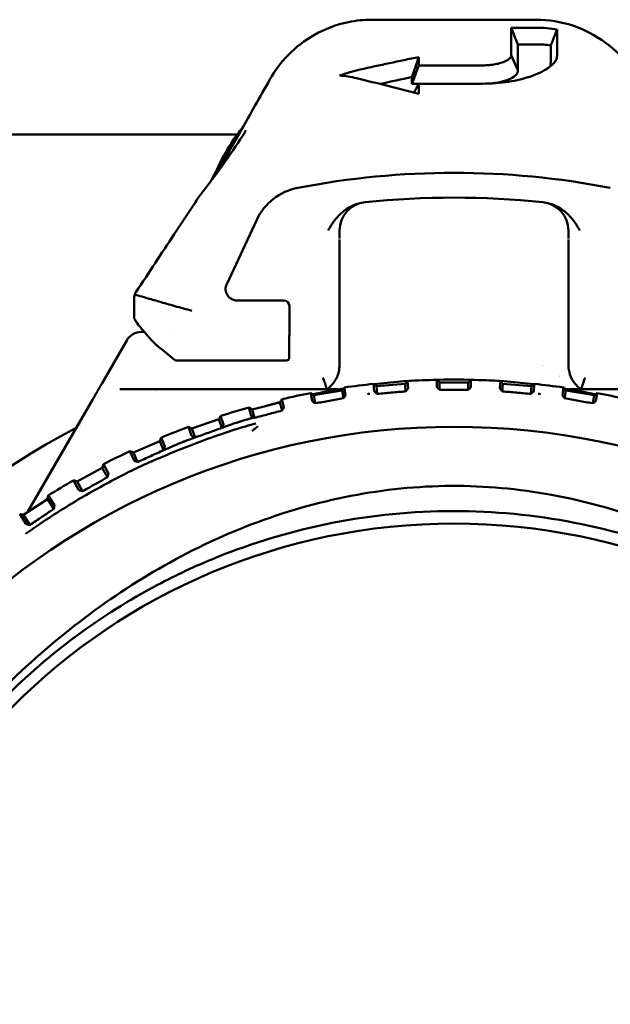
# Model space of a CAD drawing. Header units: millimetres. Extents: x 0 to 1891, y -60 to 594.
# Tile 19 of 118: x 158 to 168, y 348 to 366. Entities that reach past the tile are written whole.
import ezdxf

# ---------------------------------------------------------------- set-up
doc = ezdxf.new("R2010")
doc.units = ezdxf.units.MM
doc.layers.add('Sichtbar (ISO)', color=7, linetype='Continuous', lineweight=50)

msp = doc.modelspace()

# ---------------------------------------------------------------- linework, layer by layer
at = {"layer": 'Sichtbar (ISO)'}
for p, q in [((163.789, 365.626), (166.659, 365.626)), ((166.224, 365.486), (166.666, 365.486)), ((166.339, 365.194), (166.672, 365.194)), ((166.342, 364.743), (166.224, 365.008)), ((165.724, 364.828), (164.61, 364.828)), ((164.49, 364.505), (164.608, 364.505)), ((164.61, 364.508), (165.724, 364.508)), ((161.529, 363.736), (161.529, 363.736)), ((153.024, 363.62), (161.438, 363.62)), ((161.445, 363.62), (161.445, 363.62)), ((161.255, 361.005), (161.779, 362.129)), ((163.225, 361.802), (163.225, 361.941)), ((167.223, 361.941), (167.223, 361.801)), ((163.224, 360.272), (163.224, 361.784)), ((167.224, 360.271), (167.224, 361.784)), ((161.436, 360.72), (162.249, 360.72)), ((162.349, 360.62), (162.349, 360.168)), ((159.768, 360.17), (159.814, 360.17)), ((160.272, 360.197), (160.272, 360.197)), ((163.224, 360.272), (163.224, 359.585)), ((167.224, 359.585), (167.224, 360.271)), ((159.119, 359.345), (159.508, 360.02)), ((162.348, 360.066), (162.348, 359.72)), ((162.145, 359.67), (160.382, 359.67)), ((162.298, 359.67), (162.145, 359.67)), ((162.298, 359.67), (162.298, 359.67)), ((159.119, 359.345), (159.077, 359.273)), ((163.832, 359.131), (163.821, 359.263)), ((164.369, 359.262), (163.871, 359.22)), ((164.38, 359.131), (164.369, 359.262)), ((164.412, 359.312), (164.423, 359.183)), ((164.927, 359.206), (164.927, 359.333)), ((164.974, 359.158), (164.974, 359.287)), ((165.474, 359.287), (164.974, 359.287)), ((165.474, 359.158), (165.474, 359.287)), ((165.521, 359.333), (165.521, 359.206)), ((166.025, 359.183), (166.036, 359.312)), ((166.068, 359.131), (166.079, 359.262)), ((166.577, 359.22), (166.079, 359.262)), ((166.627, 359.263), (166.617, 359.131)), ((163.183, 359.17), (159.386, 359.17)), ((162.703, 359.152), (162.703, 359.152)), ((162.747, 358.963), (162.724, 359.102)), ((163.271, 359.146), (162.777, 359.063)), ((163.293, 359.01), (163.271, 359.146)), ((163.309, 359.199), (163.331, 359.065)), ((163.882, 359.087), (163.871, 359.22)), ((166.566, 359.087), (166.577, 359.22)), ((167.117, 359.065), (167.139, 359.199)), ((167.155, 359.01), (167.178, 359.146)), ((167.671, 359.063), (167.178, 359.146)), ((171.062, 359.17), (167.266, 359.17)), ((167.725, 359.102), (167.701, 358.963)), ((167.746, 359.152), (167.746, 359.152)), ((158.91, 358.983), (157.777, 357.021)), ((162.185, 358.939), (161.7, 358.816)), ((162.221, 358.796), (162.185, 358.939)), ((162.219, 358.996), (162.255, 358.855)), ((162.801, 358.923), (162.777, 359.063)), ((167.647, 358.923), (167.671, 359.063)), ((161.681, 358.703), (161.644, 358.85)), ((161.738, 358.668), (161.7, 358.816)), ((161.12, 358.644), (160.648, 358.481)), ((161.172, 358.493), (161.12, 358.644)), ((161.149, 358.703), (161.201, 358.554)), ((160.641, 358.355), (160.588, 358.51)), ((160.701, 358.325), (160.648, 358.481)), ((160.084, 358.261), (159.626, 358.061)), ((160.153, 358.103), (160.084, 358.261)), ((160.108, 358.323), (160.176, 358.167)), ((159.636, 357.922), (159.564, 358.085)), ((159.698, 357.896), (159.626, 358.061)), ((159.082, 357.795), (158.642, 357.557)), ((159.171, 357.63), (159.082, 357.795)), ((159.101, 357.858), (159.189, 357.696)), ((158.671, 357.406), (158.579, 357.576)), ((158.735, 357.386), (158.642, 357.557)), ((158.123, 357.247), (157.704, 356.974)), ((158.234, 357.077), (158.123, 357.247)), ((158.136, 357.312), (158.246, 357.144)), ((157.754, 356.812), (157.639, 356.987)), ((157.819, 356.797), (157.704, 356.974))]:
    msp.add_line(p, q, dxfattribs=at)
for radius in [12.592, 10.9]:
    msp.add_circle((165.224, 345.92), radius, dxfattribs=at)
for centre, radius, start, end in [((165.224, 348.65), 14.3, 78.9944, 101.0056), ((162.685, 361.706), 1, 101.0053, 155.0003), ((163.724, 361.941), 0.499, 95.8351, 180), ((166.724, 361.941), 0.499, 360, 84.1653), ((159.768, 359.87), 0.3, 90, 150), ((162.298, 359.72), 0.05, 270, 0), ((162.724, 359.585), 0.5, 334.8375, 360), ((165.224, 345.92), 13.416, 96.0042, 98.2063), ((165.224, 347.477), 11.863, 83.238, 96.762), ((165.224, 345.92), 13.416, 91.2674, 93.4695), ((165.224, 345.92), 13.416, 86.5305, 88.7326), ((165.224, 345.92), 13.416, 81.7937, 83.9958), ((167.724, 359.585), 0.5, 218.3158, 235.9714), ((165.224, 345.92), 14.2, 111.5047, 111.5051), ((165.224, 345.92), 13.416, 100.7411, 102.9431), ((165.224, 347.477), 11.863, 99.3487, 102.0183), ((165.224, 345.92), 13.25, 96.3713, 96.5441), ((165.224, 345.92), 13.25, 83.455, 83.6277), ((165.224, 347.477), 11.863, 77.9817, 80.6513), ((165.224, 345.92), 13.416, 77.0569, 79.2589), ((165.224, 347.477), 11.863, 104.8246, 105.99), ((165.224, 345.92), 13.416, 105.4779, 107.68), ((165.224, 345.92), 14.2, 117.6795, 62.3205), ((165.224, 345.92), 14.2, 117.3674, 117.3716), ((165.224, 345.92), 13.416, 110.2148, 112.4168), ((165.224, 345.92), 13.416, 114.9516, 117.1537), ((165.224, 345.92), 13.416, 119.6884, 121.8905)]:
    msp.add_arc(centre, radius, start, end, dxfattribs=at)
for centre, major_axis, ratio, start_param, end_param in [((113.564, 375.672), (53.393, -97.043), 0.391468, 1.252908, 1.255865), ((164.651, 346.102), (-0.039, 20), 0.000701, 0.337599, 0.358876), ((162.184, 364.487), (-0.175, 0.098), 0.33945, 6.282723, 6.283148), ((163.358, 361.914), (0.618, -2.696), 0.773623, 2.776997, 2.915094), ((164.319, 346.082), (0.176, 19.771), 0.000974, 5.911764, 5.928863), ((164.565, 346.102), (-0.041, -20), 0.000889, 2.717798, 2.739634), ((161.252, 362.893), (-0.181, 0.086), 0.844702, 6.283121, 6.283212), ((163.724, 361.936), (-0.5, 0), 0.999902, 6.283113, 6.283185), ((166.724, 361.936), (0.5, 0), 0.999902, 0, 0.000073), ((161.436, 360.92), (-0.169, -0.107), 0.999662, 5.279768, 7.286602), ((162.249, 360.62), (0.0707, 0.0707), 0.999805, 5.497885, 7.068479), ((65.671, 330.862), (110.84, 0), 0.5, 0.546934, 0.551808), ((160.371, 359.723), (-0.0421, 0.04), 0.839861, 1.657604, 1.909346), ((160.382, 359.72), (-0.0563, 0.0004), 0.884609, 1.054722, 1.579535), ((166.524, 358.87), (-0.75, 0), 0.996195, 4.382462, 4.382479), ((166.524, 358.87), (-0.75, 0), 0.996195, 3.917852, 3.917939)]:
    msp.add_ellipse(centre, major_axis=major_axis, ratio=ratio, start_param=start_param, end_param=end_param, dxfattribs=at)
for points, knots in [([(162.01, 364.585), (162.094, 364.736), (162.202, 364.88), (162.462, 365.145), (162.62, 365.266), (162.973, 365.465), (163.174, 365.541), (163.514, 365.612), (163.652, 365.626), (163.789, 365.626)], [0, 0, 0, 0, 0.0543688, 0.0543688, 0.1130593, 0.1130593, 0.1761307, 0.1761307, 0.2172576, 0.2172576, 0.2172576, 0.2172576]), ([(166.659, 365.626), (166.875, 365.626), (167.094, 365.59), (167.501, 365.454), (167.694, 365.353), (168.037, 365.103), (168.191, 364.949), (168.359, 364.718), (168.401, 364.652), (168.439, 364.585)], [0, 0, 0, 0, 0.0647864, 0.0647864, 0.1286582, 0.1286582, 0.1929243, 0.1929243, 0.2171252, 0.2171252, 0.2171252, 0.2171252]), ([(167.024, 365.454), (166.965, 365.464), (166.906, 365.473), (166.786, 365.483), (166.726, 365.486), (166.666, 365.486)], [-0.03598979, -0.03598979, -0.03598979, -0.03598979, -0.0179932, -0.0179932, -0.000001, -0.000001, -0.000001, -0.000001]), ([(167.024, 364.993), (167.024, 365.081), (167.024, 365.164), (167.024, 365.317), (167.024, 365.388), (167.024, 365.454)], [-0.1664186, -0.1664186, -0.1664186, -0.1664186, -0.0822973, -0.0822973, -0.0000056, -0.0000056, -0.0000056, -0.0000056]), ([(166.915, 365.177), (166.875, 365.183), (166.835, 365.187), (166.754, 365.193), (166.713, 365.194), (166.672, 365.194)], [-0.02440579, -0.02440579, -0.02440579, -0.02440579, -0.01220469, -0.01220469, -0.00000151, -0.00000151, -0.00000151, -0.00000151]), ([(166.912, 364.816), (166.913, 364.869), (166.913, 364.919), (166.914, 365.042), (166.915, 365.112), (166.915, 365.177)], [-0.1288583, -0.1288583, -0.1288583, -0.1288583, -0.0778489, -0.0778489, -0.0000026, -0.0000026, -0.0000026, -0.0000026]), ([(164.491, 364.625), (164.504, 364.664), (164.517, 364.702), (164.531, 364.741), (164.544, 364.779), (164.557, 364.818), (164.57, 364.857), (164.583, 364.895), (164.596, 364.934), (164.61, 364.973)], [0, 0, 0, 0, 0.3333333, 0.3333333, 0.3333333, 0.6666667, 0.6666667, 0.6666667, 0.9999994, 0.9999994, 0.9999994, 0.9999994]), ([(166.224, 365.008), (166.224, 364.995), (166.22, 364.982), (166.212, 364.969), (166.204, 364.957), (166.192, 364.944), (166.176, 364.932), (166.16, 364.921), (166.141, 364.909), (166.119, 364.899), (166.096, 364.888), (166.07, 364.878), (166.041, 364.87), (166.012, 364.861), (165.98, 364.853), (165.946, 364.847), (165.912, 364.841), (165.875, 364.836), (165.838, 364.832), (165.801, 364.829), (165.763, 364.828), (165.724, 364.828)], [0, 0, 0, 0, 0.1428571, 0.1428571, 0.1428571, 0.2857143, 0.2857143, 0.2857143, 0.4285714, 0.4285714, 0.4285714, 0.5714286, 0.5714286, 0.5714286, 0.7142857, 0.7142857, 0.7142857, 0.8571429, 0.8571429, 0.8571429, 1, 1, 1, 1]), ([(166.855, 364.774), (166.874, 364.787), (166.891, 364.799), (166.906, 364.811), (166.922, 364.823), (166.936, 364.835), (166.948, 364.847), (166.961, 364.859), (166.972, 364.871), (166.981, 364.883), (166.991, 364.895), (166.999, 364.907), (167.005, 364.919), (167.011, 364.932), (167.016, 364.944), (167.019, 364.956), (167.022, 364.968), (167.024, 364.98), (167.024, 364.993)], [0, 0, 0, 0, 0.1666667, 0.1666667, 0.1666667, 0.3333334, 0.3333334, 0.3333334, 0.5, 0.5, 0.5, 0.6666667, 0.6666667, 0.6666667, 0.8333333, 0.8333333, 0.8333333, 1, 1, 1, 1]), ([(163.585, 364.755), (163.525, 364.741), (163.466, 364.726), (163.345, 364.69), (163.284, 364.67), (163.224, 364.648)], [-0.04309185, -0.04309185, -0.04309185, -0.04309185, -0.02195174, -0.02195174, -0.00000133, -0.00000133, -0.00000133, -0.00000133]), ([(165.724, 364.508), (165.803, 364.508), (165.88, 364.511), (165.955, 364.516), (166.031, 364.522), (166.105, 364.531), (166.176, 364.542), (166.247, 364.553), (166.315, 364.566), (166.379, 364.582), (166.444, 364.598), (166.506, 364.616), (166.564, 364.635), (166.621, 364.655), (166.675, 364.677), (166.724, 364.7), (166.773, 364.723), (166.817, 364.748), (166.855, 364.774)], [0, 0, 0, 0, 0.166667, 0.166667, 0.166667, 0.333333, 0.333333, 0.333333, 0.5, 0.5, 0.5, 0.666667, 0.666667, 0.666667, 0.833333, 0.833333, 0.833333, 1, 1, 1, 1]), ([(161.038, 362.884), (161.083, 362.956), (161.142, 363.056), (161.296, 363.324), (161.401, 363.511), (161.661, 363.968), (161.827, 364.259), (162.01, 364.585)], [0.0122824, 0.0122824, 0.0122824, 0.0122824, 0.0830948, 0.0830948, 0.1720355, 0.1720355, 0.2912206, 0.2912206, 0.2912206, 0.2912206]), ([(166.342, 364.743), (166.345, 364.706), (166.322, 364.674), (166.264, 364.623), (166.22, 364.598), (166.124, 364.561), (166.061, 364.54), (165.93, 364.518), (165.892, 364.514), (165.853, 364.51)], [0.000001, 0.000001, 0.000001, 0.000001, 0.0339176, 0.0339176, 0.0723982, 0.0723982, 0.0985538, 0.0985538, 0.1086347, 0.1086347, 0.1086347, 0.1086347]), ([(161.131, 363.106), (161.187, 363.223), (161.264, 363.368), (161.416, 363.591), (161.469, 363.663), (161.528, 363.735)], [0, 0, 0, 0, 0.0690273, 0.0690273, 0.1006041, 0.1006041, 0.1006041, 0.1006041]), ([(161.072, 362.978), (161.122, 363.085), (161.191, 363.217), (161.326, 363.423), (161.375, 363.492), (161.43, 363.561)], [0, 0, 0, 0, 0.06329733, 0.06329733, 0.09362492, 0.09362492, 0.09362492, 0.09362492]), ([(159.672, 360.869), (159.898, 361.205), (160.115, 361.542), (160.461, 362.066), (160.585, 362.253), (160.708, 362.439)], [0, 0, 0, 0, 0.1217035, 0.1217035, 0.1893361, 0.1893361, 0.1893361, 0.1893361]), ([(163.566, 362.415), (163.556, 362.412), (163.545, 362.41), (163.535, 362.407), (163.513, 362.401), (163.491, 362.393), (163.469, 362.384), (163.458, 362.379), (163.446, 362.374), (163.434, 362.368), (163.429, 362.366), (163.424, 362.363), (163.419, 362.361), (163.405, 362.353), (163.391, 362.345), (163.376, 362.337), (163.362, 362.328), (163.348, 362.318), (163.333, 362.308), (163.324, 362.302), (163.315, 362.295), (163.306, 362.288), (163.296, 362.28), (163.286, 362.272), (163.277, 362.264), (163.268, 362.256), (163.259, 362.249), (163.25, 362.24), (163.245, 362.235), (163.239, 362.23), (163.233, 362.224), (163.231, 362.222), (163.229, 362.22), (163.226, 362.217), (163.219, 362.21), (163.212, 362.202), (163.204, 362.195), (163.197, 362.187), (163.191, 362.18), (163.184, 362.172), (163.178, 362.165), (163.171, 362.157), (163.165, 362.15), (163.158, 362.142), (163.152, 362.134), (163.146, 362.126), (163.141, 362.12), (163.136, 362.113), (163.131, 362.107), (163.125, 362.099), (163.12, 362.092), (163.115, 362.085), (163.11, 362.078), (163.104, 362.071), (163.1, 362.063), (163.095, 362.056), (163.09, 362.049), (163.085, 362.042), (163.082, 362.038), (163.08, 362.034), (163.077, 362.03), (163.075, 362.027), (163.073, 362.024), (163.071, 362.021), (163.067, 362.014), (163.063, 362.007), (163.059, 362), (163.055, 361.994), (163.051, 361.988), (163.047, 361.981), (163.043, 361.975), (163.04, 361.969), (163.037, 361.963), (163.032, 361.955), (163.028, 361.947), (163.024, 361.94)], [0.0987298, 0.0987298, 0.0987298, 0.0987298, 0.1428571, 0.1428571, 0.1428571, 0.2362616, 0.2362616, 0.2362616, 0.2857143, 0.2857143, 0.2857143, 0.3073339, 0.3073339, 0.3073339, 0.3681989, 0.3681989, 0.3681989, 0.4285714, 0.4285714, 0.4285714, 0.4669238, 0.4669238, 0.4669238, 0.5082762, 0.5082762, 0.5082762, 0.5462985, 0.5462985, 0.5462985, 0.5714286, 0.5714286, 0.5714286, 0.5818335, 0.5818335, 0.5818335, 0.6155252, 0.6155252, 0.6155252, 0.6479915, 0.6479915, 0.6479915, 0.6797119, 0.6797119, 0.6797119, 0.7142857, 0.7142857, 0.7142857, 0.7425421, 0.7425421, 0.7425421, 0.7743754, 0.7743754, 0.7743754, 0.8066901, 0.8066901, 0.8066901, 0.8392373, 0.8392373, 0.8392373, 0.8571429, 0.8571429, 0.8571429, 0.8715888, 0.8715888, 0.8715888, 0.9032739, 0.9032739, 0.9032739, 0.9337539, 0.9337539, 0.9337539, 0.9629117, 0.9629117, 0.9629117, 1, 1, 1, 1]), ([(167.424, 361.94), (167.42, 361.948), (167.416, 361.955), (167.412, 361.963), (167.408, 361.969), (167.405, 361.975), (167.401, 361.981), (167.397, 361.987), (167.393, 361.994), (167.39, 362), (167.385, 362.007), (167.381, 362.014), (167.377, 362.02), (167.372, 362.027), (167.368, 362.035), (167.363, 362.042), (167.358, 362.049), (167.354, 362.056), (167.349, 362.063), (167.344, 362.071), (167.339, 362.078), (167.333, 362.085), (167.328, 362.092), (167.323, 362.099), (167.318, 362.106), (167.312, 362.113), (167.307, 362.121), (167.301, 362.128), (167.295, 362.135), (167.289, 362.143), (167.283, 362.15), (167.277, 362.157), (167.271, 362.165), (167.264, 362.172), (167.258, 362.18), (167.251, 362.187), (167.244, 362.194), (167.237, 362.202), (167.229, 362.21), (167.222, 362.217), (167.214, 362.225), (167.206, 362.233), (167.198, 362.24), (167.188, 362.249), (167.178, 362.258), (167.168, 362.267), (167.16, 362.274), (167.151, 362.281), (167.142, 362.288), (167.131, 362.296), (167.12, 362.304), (167.109, 362.312), (167.097, 362.321), (167.084, 362.329), (167.072, 362.337), (167.058, 362.345), (167.043, 362.353), (167.029, 362.361), (167.016, 362.367), (167.003, 362.373), (166.991, 362.379), (166.987, 362.381), (166.983, 362.382), (166.979, 362.384), (166.959, 362.392), (166.939, 362.399), (166.919, 362.405), (166.907, 362.409), (166.895, 362.412), (166.882, 362.415)], [0, 0, 0, 0, 0.0343628, 0.0343628, 0.0343628, 0.0618761, 0.0618761, 0.0618761, 0.0910929, 0.0910929, 0.0910929, 0.1219297, 0.1219297, 0.1219297, 0.1538525, 0.1538525, 0.1538525, 0.1863065, 0.1863065, 0.1863065, 0.2187669, 0.2187669, 0.2187669, 0.25, 0.25, 0.25, 0.2829489, 0.2829489, 0.2829489, 0.3154809, 0.3154809, 0.3154809, 0.3487112, 0.3487112, 0.3487112, 0.3829322, 0.3829322, 0.3829322, 0.4184833, 0.4184833, 0.4184833, 0.4557979, 0.4557979, 0.4557979, 0.5, 0.5, 0.5, 0.5384764, 0.5384764, 0.5384764, 0.5854434, 0.5854434, 0.5854434, 0.6375814, 0.6375814, 0.6375814, 0.6967016, 0.6967016, 0.6967016, 0.75, 0.75, 0.75, 0.7659328, 0.7659328, 0.7659328, 0.8494783, 0.8494783, 0.8494783, 0.9021174, 0.9021174, 0.9021174, 0.9021174]), ([(159.645, 360.823), (159.643, 360.809), (159.641, 360.792), (159.641, 360.776), (159.641, 360.772)], [0, 0, 0, 0, 0.3333333, 0.4120919, 0.4120919, 0.4120919, 0.4120919]), ([(159.672, 360.869), (159.669, 360.865), (159.667, 360.861), (159.664, 360.857), (159.657, 360.846), (159.651, 360.834), (159.645, 360.823)], [0.5522794, 0.5522794, 0.5522794, 0.5522794, 0.6666667, 0.6666667, 0.6666667, 1, 1, 1, 1]), ([(159.64, 360.413), (159.64, 360.411), (159.641, 360.408), (159.646, 360.392), (159.658, 360.372), (159.698, 360.313), (159.73, 360.272), (159.803, 360.183), (159.842, 360.137), (159.884, 360.088)], [-0.08157268, -0.08157268, -0.08157268, -0.08157268, -0.07539795, -0.07539795, -0.05318746, -0.05318746, -0.02508249, -0.02508249, -0.000001, -0.000001, -0.000001, -0.000001]), ([(162.348, 360.066), (162.348, 360.069), (162.348, 360.07), (162.348, 360.08), (162.348, 360.099), (162.349, 360.136), (162.349, 360.152), (162.349, 360.168)], [-0.000519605, -0.000519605, -0.000519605, -0.000519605, 0, 0, 0.002777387, 0.002777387, 0.005106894, 0.005106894, 0.005106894, 0.005106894]), ([(160.059, 359.915), (160.054, 359.92), (160.047, 359.925), (160.034, 359.937), (160.026, 359.943), (160.004, 359.963), (159.989, 359.978), (159.958, 360.009), (159.943, 360.024), (159.912, 360.057), (159.897, 360.073), (159.884, 360.088)], [0.000001, 0.000001, 0.000001, 0.000001, 0.00330787, 0.00330787, 0.00669954, 0.00669954, 0.01316231, 0.01316231, 0.01983211, 0.01983211, 0.02730395, 0.02730395, 0.02730395, 0.02730395]), ([(167.224, 359.585), (167.224, 359.531), (167.233, 359.476), (167.268, 359.371), (167.296, 359.319), (167.332, 359.275)], [0, 0, 0, 0, 0.01617477, 0.01617477, 0.03328083, 0.03328083, 0.03328083, 0.03328083]), ([(158.984, 359.113), (158.986, 359.115), (158.987, 359.117), (158.988, 359.119), (158.993, 359.128), (158.998, 359.137), (159.004, 359.146), (159.008, 359.153), (159.012, 359.16), (159.016, 359.167), (159.018, 359.171), (159.02, 359.174), (159.021, 359.177), (159.028, 359.189), (159.035, 359.201), (159.042, 359.213), (159.044, 359.215), (159.045, 359.218), (159.047, 359.221), (159.053, 359.232), (159.059, 359.243), (159.066, 359.254), (159.069, 359.26), (159.073, 359.266), (159.077, 359.273)], [0, 0, 0, 0, 0.03417, 0.03417, 0.03417, 0.201019, 0.201019, 0.201019, 0.333333, 0.333333, 0.333333, 0.393032, 0.393032, 0.393032, 0.617171, 0.617171, 0.617171, 0.666667, 0.666667, 0.666667, 0.878969, 0.878969, 0.878969, 1, 1, 1, 1]), ([(162.934, 359.37), (162.934, 359.37), (162.935, 359.369), (162.941, 359.354), (162.946, 359.34), (162.957, 359.312), (162.962, 359.298), (162.974, 359.262), (162.981, 359.241), (162.993, 359.207), (162.997, 359.193), (163.002, 359.175), (163.004, 359.171), (163.004, 359.17)], [-0.06481595, -0.06481595, -0.06481595, -0.06481595, -0.06458099, -0.06458099, -0.0600004, -0.0600004, -0.05543711, -0.05543711, -0.04744861, -0.04744861, -0.03979678, -0.03979678, -0.03254381, -0.03254381, -0.03254381, -0.03254381]), ([(163.004, 359.17), (163.049, 359.2), (163.089, 359.238), (163.143, 359.309), (163.162, 359.34), (163.177, 359.372)], [0.00000285, 0.00000285, 0.00000285, 0.00000285, 0.01617472, 0.01617472, 0.0267977, 0.0267977, 0.0267977, 0.0267977]), ([(167.514, 359.37), (167.503, 359.344), (167.493, 359.317), (167.485, 359.293), (167.476, 359.268), (167.468, 359.246), (167.462, 359.228), (167.456, 359.209), (167.452, 359.195), (167.449, 359.185), (167.446, 359.176), (167.444, 359.171), (167.444, 359.17)], [0, 0, 0, 0, 0.25, 0.25, 0.25, 0.5, 0.5, 0.5, 0.75, 0.75, 0.75, 0.9909895, 0.9909895, 0.9909895, 0.9909895]), ([(158.91, 358.983), (158.913, 358.988), (158.916, 358.994), (158.919, 358.999), (158.924, 359.008), (158.929, 359.018), (158.935, 359.027), (158.94, 359.037), (158.946, 359.046), (158.951, 359.056), (158.954, 359.06), (158.957, 359.065), (158.96, 359.07), (158.968, 359.084), (158.976, 359.099), (158.984, 359.113)], [0, 0, 0, 0, 0.119685, 0.119685, 0.119685, 0.333333, 0.333333, 0.333333, 0.554019, 0.554019, 0.554019, 0.666667, 0.666667, 0.666667, 1, 1, 1, 1]), ([(163.183, 359.17), (163.187, 359.17), (163.192, 359.17), (163.198, 359.17), (163.201, 359.169), (163.202, 359.168), (163.202, 359.168), (163.199, 359.167), (163.197, 359.166), (163.193, 359.165), (163.191, 359.165), (163.186, 359.164), (163.184, 359.163), (163.181, 359.163)], [0.00000305, 0.00000305, 0.00000305, 0.00000305, 0.00391622, 0.00391622, 0.00731313, 0.00731313, 0.0096937, 0.0096937, 0.0112884, 0.0112884, 0.01223052, 0.01223052, 0.01316175, 0.01316175, 0.01316175, 0.01316175]), ([(163.832, 359.131), (163.832, 359.131), (163.832, 359.13), (163.835, 359.128), (163.837, 359.126), (163.843, 359.121), (163.847, 359.118), (163.855, 359.11), (163.86, 359.106), (163.865, 359.102)], [0.000001, 0.000001, 0.000001, 0.000001, 0.002090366, 0.002090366, 0.00412848, 0.00412848, 0.00630335, 0.00630335, 0.00845911, 0.00845911, 0.00845911, 0.00845911]), ([(163.865, 359.102), (163.868, 359.099), (163.871, 359.097), (163.877, 359.092), (163.879, 359.09), (163.882, 359.087)], [0.000049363, 0.000049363, 0.000049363, 0.000049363, 0.001293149, 0.001293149, 0.002488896, 0.002488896, 0.002488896, 0.002488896]), ([(163.882, 359.087), (163.966, 359.095), (164.05, 359.102), (164.215, 359.117), (164.298, 359.124), (164.38, 359.131)], [0.00012402, 0.00012402, 0.00012402, 0.00012402, 0.02669791, 0.02669791, 0.05247497, 0.05247497, 0.05247497, 0.05247497]), ([(164.38, 359.131), (164.383, 359.134), (164.385, 359.138), (164.391, 359.144), (164.393, 359.147), (164.396, 359.151)], [0.000093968, 0.000093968, 0.000093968, 0.000093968, 0.001740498, 0.001740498, 0.003433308, 0.003433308, 0.003433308, 0.003433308]), ([(164.396, 359.151), (164.405, 359.161), (164.411, 359.169), (164.418, 359.177), (164.42, 359.18), (164.422, 359.182), (164.423, 359.183), (164.423, 359.183)], [0.00002503, 0.00002503, 0.00002503, 0.00002503, 0.00531853, 0.00531853, 0.0078877, 0.0078877, 0.0102897, 0.0102897, 0.0102897, 0.0102897]), ([(164.927, 359.206), (164.927, 359.206), (164.928, 359.205), (164.93, 359.202), (164.932, 359.2), (164.937, 359.195), (164.94, 359.192), (164.947, 359.185), (164.951, 359.181), (164.955, 359.177)], [0.000001, 0.000001, 0.000001, 0.000001, 0.001936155, 0.001936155, 0.003904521, 0.003904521, 0.006000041, 0.006000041, 0.008122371, 0.008122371, 0.008122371, 0.008122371]), ([(164.955, 359.177), (164.958, 359.174), (164.961, 359.171), (164.968, 359.164), (164.971, 359.161), (164.974, 359.158)], [0.00000813, 0.00000813, 0.00000813, 0.00000813, 0.001640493, 0.001640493, 0.003280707, 0.003280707, 0.003280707, 0.003280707]), ([(164.974, 359.158), (165.057, 359.158), (165.141, 359.158), (165.308, 359.158), (165.391, 359.158), (165.474, 359.158)], [0.00001233, 0.00001233, 0.00001233, 0.00001233, 0.02503792, 0.02503792, 0.0500635, 0.0500635, 0.0500635, 0.0500635]), ([(165.474, 359.158), (165.477, 359.161), (165.48, 359.164), (165.487, 359.171), (165.49, 359.174), (165.493, 359.177)], [0.000004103, 0.000004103, 0.000004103, 0.000004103, 0.001644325, 0.001644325, 0.003276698, 0.003276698, 0.003276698, 0.003276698]), ([(165.493, 359.177), (165.497, 359.181), (165.501, 359.185), (165.508, 359.192), (165.511, 359.195), (165.516, 359.2), (165.518, 359.202), (165.52, 359.205), (165.521, 359.206), (165.521, 359.206)], [0.000022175, 0.000022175, 0.000022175, 0.000022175, 0.002148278, 0.002148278, 0.004247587, 0.004247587, 0.006218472, 0.006218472, 0.008156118, 0.008156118, 0.008156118, 0.008156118]), ([(166.025, 359.183), (166.025, 359.183), (166.026, 359.182), (166.028, 359.18), (166.03, 359.177), (166.037, 359.169), (166.043, 359.161), (166.052, 359.151)], [0.000001, 0.000001, 0.000001, 0.000001, 0.002085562, 0.002085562, 0.004314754, 0.004314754, 0.008940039, 0.008940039, 0.008940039, 0.008940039]), ([(166.052, 359.151), (166.055, 359.147), (166.057, 359.144), (166.063, 359.138), (166.065, 359.134), (166.068, 359.131)], [0.000024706, 0.000024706, 0.000024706, 0.000024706, 0.001717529, 0.001717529, 0.003364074, 0.003364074, 0.003364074, 0.003364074]), ([(166.068, 359.131), (166.151, 359.124), (166.233, 359.117), (166.399, 359.102), (166.483, 359.095), (166.566, 359.087)], [0.00002989, 0.00002989, 0.00002989, 0.00002989, 0.0258107, 0.0258107, 0.05238961, 0.05238961, 0.05238961, 0.05238961]), ([(166.566, 359.087), (166.569, 359.09), (166.572, 359.092), (166.577, 359.097), (166.58, 359.099), (166.583, 359.101)], [0.00013512, 0.00013512, 0.00013512, 0.00013512, 0.00133082, 0.00133082, 0.002574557, 0.002574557, 0.002574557, 0.002574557]), ([(166.583, 359.101), (166.588, 359.106), (166.593, 359.11), (166.601, 359.118), (166.605, 359.121), (166.611, 359.126), (166.613, 359.128), (166.616, 359.13), (166.617, 359.131), (166.617, 359.131)], [0.000050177, 0.000050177, 0.000050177, 0.000050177, 0.002219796, 0.002219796, 0.004408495, 0.004408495, 0.006435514, 0.006435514, 0.00851349, 0.00851349, 0.00851349, 0.00851349]), ([(167.267, 359.163), (167.264, 359.163), (167.262, 359.164), (167.258, 359.165), (167.256, 359.165), (167.251, 359.166), (167.249, 359.167), (167.246, 359.168), (167.246, 359.168), (167.247, 359.169), (167.25, 359.17), (167.256, 359.17), (167.261, 359.17), (167.266, 359.17)], [0.00000444, 0.00000444, 0.00000444, 0.00000444, 0.00084089, 0.00084089, 0.00168898, 0.00168898, 0.00312459, 0.00312459, 0.00526585, 0.00526585, 0.00833068, 0.00833068, 0.01186703, 0.01186703, 0.01186703, 0.01186703]), ([(162.747, 358.963), (162.747, 358.963), (162.748, 358.962), (162.751, 358.959), (162.754, 358.957), (162.761, 358.952), (162.766, 358.949), (162.776, 358.941), (162.781, 358.937), (162.787, 358.933)], [0.000001, 0.000001, 0.000001, 0.000001, 0.002353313, 0.002353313, 0.004596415, 0.004596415, 0.006832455, 0.006832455, 0.009079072, 0.009079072, 0.009079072, 0.009079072]), ([(162.787, 358.933), (162.789, 358.931), (162.792, 358.93), (162.796, 358.926), (162.799, 358.925), (162.801, 358.923)], [0.00001976, 0.00001976, 0.00001976, 0.00001976, 0.000927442, 0.000927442, 0.001823, 0.001823, 0.001823, 0.001823]), ([(162.801, 358.923), (162.883, 358.938), (162.965, 358.952), (163.129, 358.981), (163.211, 358.995), (163.293, 359.01)], [0.00004767, 0.00004767, 0.00004767, 0.00004767, 0.02792436, 0.02792436, 0.05555153, 0.05555153, 0.05555153, 0.05555153]), ([(163.305, 359.026), (163.303, 359.023), (163.301, 359.021), (163.297, 359.015), (163.295, 359.012), (163.293, 359.01)], [-0.002821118, -0.002821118, -0.002821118, -0.002821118, -0.00141271, -0.00141271, -0.000000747, -0.000000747, -0.000000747, -0.000000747]), ([(163.305, 359.026), (163.313, 359.037), (163.319, 359.047), (163.327, 359.058), (163.328, 359.06), (163.331, 359.064), (163.331, 359.065), (163.331, 359.065)], [0.00000417, 0.00000417, 0.00000417, 0.00000417, 0.00579814, 0.00579814, 0.00849129, 0.00849129, 0.01093804, 0.01093804, 0.01093804, 0.01093804]), ([(167.117, 359.065), (167.117, 359.065), (167.117, 359.064), (167.12, 359.06), (167.122, 359.058), (167.129, 359.047), (167.136, 359.037), (167.143, 359.026)], [0.000001, 0.000001, 0.000001, 0.000001, 0.00242603, 0.00242603, 0.00509502, 0.00509502, 0.01085604, 0.01085604, 0.01085604, 0.01085604]), ([(167.155, 359.01), (167.153, 359.012), (167.151, 359.015), (167.147, 359.021), (167.145, 359.023), (167.143, 359.026)], [-0.002822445, -0.002822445, -0.002822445, -0.002822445, -0.001411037, -0.001411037, -0.00000201, -0.00000201, -0.00000201, -0.00000201]), ([(167.155, 359.01), (167.237, 358.995), (167.319, 358.981), (167.483, 358.952), (167.565, 358.938), (167.647, 358.923)], [0.00000452, 0.00000452, 0.00000452, 0.00000452, 0.02762987, 0.02762987, 0.0555096, 0.0555096, 0.0555096, 0.0555096]), ([(167.647, 358.923), (167.65, 358.925), (167.652, 358.926), (167.657, 358.93), (167.659, 358.931), (167.661, 358.933)], [0.000045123, 0.000045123, 0.000045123, 0.000045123, 0.000940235, 0.000940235, 0.001848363, 0.001848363, 0.001848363, 0.001848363]), ([(167.661, 358.933), (167.667, 358.937), (167.673, 358.941), (167.683, 358.949), (167.687, 358.952), (167.694, 358.957), (167.697, 358.959), (167.7, 358.962), (167.701, 358.963), (167.701, 358.963)], [0.00001967, 0.00001967, 0.00001967, 0.00001967, 0.00229087, 0.00229087, 0.004551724, 0.004551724, 0.006770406, 0.006770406, 0.009096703, 0.009096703, 0.009096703, 0.009096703]), ([(161.738, 358.668), (161.819, 358.689), (161.899, 358.711), (162.06, 358.753), (162.141, 358.775), (162.221, 358.796)], [0.00004301, 0.00004301, 0.00004301, 0.00004301, 0.02914241, 0.02914241, 0.05813089, 0.05813089, 0.05813089, 0.05813089]), ([(162.229, 358.808), (162.227, 358.806), (162.226, 358.804), (162.224, 358.8), (162.223, 358.798), (162.221, 358.796)], [-0.002159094, -0.002159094, -0.002159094, -0.002159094, -0.00110306, -0.00110306, -0.000101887, -0.000101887, -0.000101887, -0.000101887]), ([(162.229, 358.808), (162.236, 358.822), (162.243, 358.833), (162.25, 358.846), (162.252, 358.849), (162.254, 358.853), (162.255, 358.855), (162.255, 358.855)], [0.00002706, 0.00002706, 0.00002706, 0.00002706, 0.00661124, 0.00661124, 0.00967647, 0.00967647, 0.01241248, 0.01241248, 0.01241248, 0.01241248]), ([(161.175, 358.496), (161.231, 358.518), (161.291, 358.538), (161.35, 358.559), (161.382, 358.57), (161.413, 358.58), (161.445, 358.59), (161.456, 358.594), (161.468, 358.597), (161.48, 358.601), (161.521, 358.614), (161.562, 358.626), (161.603, 358.638), (161.624, 358.644), (161.645, 358.65), (161.665, 358.656), (161.686, 358.662), (161.707, 358.668), (161.728, 358.674)], [0.0013147, 0.0013147, 0.0013147, 0.0013147, 0.3193984, 0.3193984, 0.3193984, 0.4895488, 0.4895488, 0.4895488, 0.5533552, 0.5533552, 0.5533552, 0.7766776, 0.7766776, 0.7766776, 0.8883388, 0.8883388, 0.8883388, 1, 1, 1, 1]), ([(161.681, 358.703), (161.681, 358.703), (161.682, 358.702), (161.686, 358.7), (161.689, 358.698), (161.698, 358.692), (161.703, 358.689), (161.715, 358.682), (161.721, 358.678), (161.728, 358.674)], [0.000001, 0.000001, 0.000001, 0.000001, 0.002490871, 0.002490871, 0.004978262, 0.004978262, 0.007401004, 0.007401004, 0.009714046, 0.009714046, 0.009714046, 0.009714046]), ([(161.728, 358.674), (161.729, 358.673), (161.731, 358.672), (161.735, 358.67), (161.736, 358.669), (161.738, 358.668)], [0.000015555, 0.000015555, 0.000015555, 0.000015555, 0.000627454, 0.000627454, 0.001232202, 0.001232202, 0.001232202, 0.001232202]), ([(160.7, 358.326), (160.779, 358.353), (160.858, 358.381), (161.017, 358.437), (161.097, 358.466), (161.175, 358.496)], [0.00029885, 0.00029885, 0.00029885, 0.00029885, 0.030571, 0.030571, 0.06127478, 0.06127478, 0.06127478, 0.06127478]), ([(161.175, 358.496), (161.183, 358.516), (161.19, 358.53), (161.196, 358.544), (161.198, 358.548), (161.2, 358.553), (161.201, 358.554), (161.201, 358.554)], [0.00001324, 0.00001324, 0.00001324, 0.00001324, 0.00805652, 0.00805652, 0.01182801, 0.01182801, 0.01514585, 0.01514585, 0.01514585, 0.01514585]), ([(161.7, 358.439), (161.702, 358.441), (161.705, 358.443), (161.707, 358.445), (161.738, 358.468), (161.765, 358.493), (161.795, 358.518)], [0, 0, 0, 0, 0.079321, 0.079321, 0.079321, 1, 1, 1, 1]), ([(161.793, 358.521), (161.794, 358.521), (161.795, 358.52), (161.795, 358.519), (161.795, 358.518), (161.795, 358.518)], [0.0000059, 0.0000059, 0.0000059, 0.0000059, 0.3333333, 0.6666667, 1, 1, 1, 1]), ([(160.153, 358.104), (160.185, 358.118), (160.217, 358.132), (160.248, 358.145), (160.278, 358.158), (160.308, 358.171), (160.337, 358.183), (160.367, 358.196), (160.397, 358.209), (160.427, 358.222), (160.442, 358.228), (160.457, 358.234), (160.472, 358.24), (160.474, 358.241), (160.477, 358.242), (160.479, 358.243)], [0, 0, 0, 0, 0.1715591, 0.1715591, 0.1715591, 0.3333333, 0.3333333, 0.3333333, 0.5, 0.5, 0.5, 0.5833333, 0.5833333, 0.5833333, 0.5952808, 0.5952808, 0.5952808, 0.5952808]), ([(160.479, 358.243), (160.484, 358.245), (160.49, 358.247), (160.495, 358.249), (160.502, 358.252), (160.51, 358.255), (160.518, 358.258), (160.578, 358.282), (160.639, 358.304), (160.7, 358.326)], [0.5952808, 0.5952808, 0.5952808, 0.5952808, 0.625, 0.625, 0.625, 0.6666667, 0.6666667, 0.6666667, 1, 1, 1, 1]), ([(160.641, 358.355), (160.642, 358.355), (160.643, 358.354), (160.648, 358.351), (160.652, 358.35), (160.661, 358.345), (160.666, 358.342), (160.677, 358.337), (160.681, 358.335), (160.69, 358.33), (160.695, 358.328), (160.7, 358.326)], [0.000001, 0.000001, 0.000001, 0.000001, 0.00293685, 0.00293685, 0.00534864, 0.00534864, 0.00769352, 0.00769352, 0.00924664, 0.00924664, 0.01084829, 0.01084829, 0.01084829, 0.01084829]), ([(159.698, 357.896), (159.774, 357.931), (159.851, 357.966), (160.003, 358.035), (160.078, 358.069), (160.153, 358.104)], [0.00001023, 0.00001023, 0.00001023, 0.00001023, 0.03145251, 0.03145251, 0.06250317, 0.06250317, 0.06250317, 0.06250317]), ([(160.153, 358.104), (160.16, 358.122), (160.166, 358.138), (160.172, 358.155), (160.174, 358.159), (160.176, 358.165), (160.176, 358.167), (160.176, 358.167)], [0.0000122, 0.0000122, 0.0000122, 0.0000122, 0.00838718, 0.00838718, 0.01227656, 0.01227656, 0.01564502, 0.01564502, 0.01564502, 0.01564502]), ([(159.636, 357.922), (159.636, 357.921), (159.638, 357.921), (159.644, 357.918), (159.648, 357.916), (159.658, 357.912), (159.664, 357.91), (159.674, 357.906), (159.679, 357.904), (159.688, 357.9), (159.693, 357.898), (159.698, 357.896)], [0.000001, 0.000001, 0.000001, 0.000001, 0.00339937, 0.00339937, 0.00573711, 0.00573711, 0.00801378, 0.00801378, 0.00953171, 0.00953171, 0.01110406, 0.01110406, 0.01110406, 0.01110406]), ([(159.171, 357.63), (159.177, 357.649), (159.181, 357.665), (159.186, 357.683), (159.187, 357.687), (159.189, 357.694), (159.189, 357.695), (159.189, 357.696)], [0.00012142, 0.00012142, 0.00012142, 0.00012142, 0.0087041, 0.0087041, 0.01282466, 0.01282466, 0.01635456, 0.01635456, 0.01635456, 0.01635456]), ([(159.002, 357.535), (158.957, 357.51), (158.913, 357.485), (158.824, 357.435), (158.779, 357.411), (158.736, 357.385)], [-0.03952304, -0.03952304, -0.03952304, -0.03952304, -0.01970841, -0.01970841, -0.00009597, -0.00009597, -0.00009597, -0.00009597]), ([(159.002, 357.535), (159.03, 357.551), (159.058, 357.567), (159.115, 357.598), (159.143, 357.614), (159.171, 357.63)], [0.00001861, 0.00001861, 0.00001861, 0.00001861, 0.01246974, 0.01246974, 0.02495787, 0.02495787, 0.02495787, 0.02495787]), ([(173.178, 353.859), (172.365, 354.673), (171.47, 355.39), (169.38, 356.623), (168.185, 357.093), (166.352, 357.428), (165.764, 357.483), (164.588, 357.476), (164.001, 357.416), (162.241, 357.076), (161.113, 356.635), (159.041, 355.439), (158.111, 354.701), (157.27, 353.859)], [0.000001, 0.000001, 0.000001, 0.000001, 0.345055, 0.345055, 0.730328, 0.730328, 0.907196, 0.907196, 1.083674, 1.083674, 1.445653, 1.445653, 1.801204, 1.801204, 1.801204, 1.801204]), ([(158.671, 357.406), (158.671, 357.406), (158.673, 357.405), (158.68, 357.403), (158.684, 357.401), (158.694, 357.398), (158.7, 357.396), (158.711, 357.393), (158.716, 357.392), (158.726, 357.389), (158.73, 357.387), (158.736, 357.385)], [0.000001, 0.000001, 0.000001, 0.000001, 0.00391086, 0.00391086, 0.00664466, 0.00664466, 0.00929852, 0.00929852, 0.01128898, 0.01128898, 0.01301164, 0.01301164, 0.01301164, 0.01301164]), ([(173.084, 353.765), (172.291, 354.56), (171.38, 355.234), (170.053, 355.934), (169.713, 356.092), (168.046, 356.766), (166.634, 357.041), (163.789, 357.038), (162.377, 356.759), (160.714, 356.082), (160.376, 355.924), (159.058, 355.226), (158.153, 354.556), (157.364, 353.765)], [0.000001, 0.000001, 0.000001, 0.000001, 0.336889, 0.336889, 0.448865, 0.448865, 0.874126, 0.874126, 1.299358, 1.299358, 1.410685, 1.410685, 1.745596, 1.745596, 1.745596, 1.745596]), ([(158.234, 357.076), (158.208, 357.06), (158.182, 357.042), (158.131, 357.008), (158.105, 356.99), (158.062, 356.961), (158.044, 356.949), (157.994, 356.915), (157.959, 356.892), (157.891, 356.846), (157.855, 356.821), (157.819, 356.797)], [-0.06618874, -0.06618874, -0.06618874, -0.06618874, -0.05388238, -0.05388238, -0.04152034, -0.04152034, -0.03296767, -0.03296767, -0.01695507, -0.01695507, -0.00000093, -0.00000093, -0.00000093, -0.00000093]), ([(158.234, 357.076), (158.237, 357.096), (158.241, 357.113), (158.244, 357.131), (158.245, 357.136), (158.246, 357.142), (158.246, 357.144), (158.246, 357.144)], [0.0003224, 0.0003224, 0.0003224, 0.0003224, 0.00927884, 0.00927884, 0.0134864, 0.0134864, 0.01706187, 0.01706187, 0.01706187, 0.01706187]), ([(157.754, 356.812), (157.754, 356.812), (157.756, 356.811), (157.763, 356.809), (157.767, 356.809), (157.776, 356.806), (157.782, 356.805), (157.793, 356.803), (157.798, 356.802), (157.808, 356.8), (157.814, 356.798), (157.819, 356.797)], [0.000001, 0.000001, 0.000001, 0.000001, 0.00393795, 0.00393795, 0.00669198, 0.00669198, 0.00934971, 0.00934971, 0.01126146, 0.01126146, 0.0132699, 0.0132699, 0.0132699, 0.0132699])]:
    msp.add_open_spline(points, degree=3, knots=knots, dxfattribs=at)
for points in [[(166.224, 365.008), (166.224, 365.189), (166.224, 365.349), (166.224, 365.486)], [(166.915, 365.177), (166.952, 365.27), (166.988, 365.362), (167.024, 365.454)], [(166.339, 365.194), (166.34, 365.063), (166.341, 364.912), (166.342, 364.743)], [(164.61, 364.973), (164.267, 364.903), (163.926, 364.831), (163.585, 364.755)], [(164.61, 364.828), (164.57, 364.72), (164.53, 364.613), (164.49, 364.505)], [(163.524, 364.602), (163.887, 364.516), (164.249, 364.426), (164.61, 364.332)], [(164.491, 364.625), (164.306, 364.585), (164.122, 364.544), (163.937, 364.503)], [(164.528, 364.354), (164.555, 364.405), (164.583, 364.456), (164.61, 364.508)], [(160.848, 362.634), (161.168, 363.048), (161.422, 363.415), (161.59, 363.693)], [(161.431, 363.563), (161.431, 363.563), (161.431, 363.563), (161.431, 363.563)], [(161.041, 362.889), (161.08, 362.952), (161.121, 363.02), (161.169, 363.103)], [(161.07, 362.982), (161.084, 363.009), (161.104, 363.049), (161.131, 363.106)], [(160.985, 362.814), (161.013, 362.873), (161.041, 362.929), (161.068, 362.979)], [(161.008, 362.844), (161.026, 362.882), (161.048, 362.928), (161.072, 362.978)], [(161.068, 362.979), (161.068, 362.98), (161.069, 362.981), (161.07, 362.982)], [(160.708, 362.439), (160.752, 362.505), (160.798, 362.569), (160.846, 362.632)], [(160.846, 362.632), (160.846, 362.633), (160.847, 362.633), (160.847, 362.634)], [(163.673, 362.438), (164.702, 362.543), (165.746, 362.543), (166.775, 362.438)], [(163.673, 362.438), (163.673, 362.438), (163.673, 362.438), (163.673, 362.438)], [(163.225, 361.784), (163.225, 361.784), (163.225, 361.784), (163.225, 361.784)], [(167.223, 361.784), (167.223, 361.784), (167.223, 361.784), (167.223, 361.784)], [(160.646, 360.54), (160.548, 360.566), (160.345, 360.62), (160.067, 360.702), (159.847, 360.766), (159.696, 360.81), (159.652, 360.821), (159.645, 360.823)], [(159.64, 360.413), (159.641, 360.533), (159.641, 360.653), (159.641, 360.772)], [(163.821, 359.263), (163.821, 359.263), (163.821, 359.263), (163.821, 359.263)], [(163.871, 359.22), (163.854, 359.235), (163.838, 359.249), (163.821, 359.263)], [(164.412, 359.312), (164.398, 359.295), (164.384, 359.279), (164.369, 359.262)], [(164.412, 359.312), (164.412, 359.312), (164.412, 359.312), (164.412, 359.312)], [(164.927, 359.334), (164.927, 359.334), (164.927, 359.333), (164.927, 359.333)], [(164.974, 359.287), (164.959, 359.302), (164.943, 359.318), (164.927, 359.333)], [(165.521, 359.333), (165.505, 359.318), (165.49, 359.302), (165.474, 359.287)], [(165.521, 359.333), (165.521, 359.333), (165.521, 359.334), (165.521, 359.334)], [(166.036, 359.312), (166.036, 359.312), (166.036, 359.312), (166.036, 359.312)], [(166.079, 359.262), (166.065, 359.279), (166.05, 359.295), (166.036, 359.312)], [(166.627, 359.263), (166.611, 359.249), (166.594, 359.235), (166.577, 359.22)], [(166.627, 359.263), (166.627, 359.263), (166.627, 359.263), (166.627, 359.263)], [(162.724, 359.102), (162.724, 359.102), (162.724, 359.102), (162.724, 359.102)], [(162.777, 359.063), (162.76, 359.076), (162.742, 359.089), (162.724, 359.102)], [(163.309, 359.199), (163.296, 359.181), (163.283, 359.164), (163.271, 359.146)], [(163.309, 359.199), (163.309, 359.199), (163.309, 359.199), (163.309, 359.199)], [(167.139, 359.199), (167.139, 359.199), (167.139, 359.199), (167.139, 359.199)], [(167.178, 359.146), (167.165, 359.164), (167.152, 359.181), (167.139, 359.199)], [(167.725, 359.102), (167.707, 359.089), (167.689, 359.076), (167.671, 359.063)], [(167.725, 359.102), (167.725, 359.102), (167.725, 359.102), (167.725, 359.102)], [(162.219, 358.996), (162.208, 358.977), (162.196, 358.958), (162.185, 358.939)], [(162.219, 358.996), (162.219, 358.996), (162.219, 358.996), (162.219, 358.996)], [(161.644, 358.85), (161.644, 358.85), (161.644, 358.85), (161.644, 358.85)], [(161.7, 358.816), (161.682, 358.828), (161.663, 358.839), (161.644, 358.85)], [(161.764, 358.57), (161.527, 358.507), (161.28, 358.431), (160.977, 358.321)], [(161.149, 358.703), (161.14, 358.683), (161.13, 358.663), (161.12, 358.644)], [(161.149, 358.703), (161.149, 358.703), (161.149, 358.703), (161.149, 358.703)], [(160.588, 358.51), (160.588, 358.51), (160.588, 358.51), (160.588, 358.51)], [(160.648, 358.481), (160.628, 358.491), (160.608, 358.501), (160.588, 358.51)], [(160.977, 358.321), (160.674, 358.212), (160.316, 358.069), (160.04, 357.95)], [(160.108, 358.323), (160.1, 358.302), (160.092, 358.282), (160.084, 358.261)], [(160.108, 358.323), (160.108, 358.323), (160.108, 358.323), (160.108, 358.323)], [(159.564, 358.085), (159.564, 358.085), (159.564, 358.085), (159.564, 358.085)], [(159.626, 358.061), (159.605, 358.069), (159.585, 358.077), (159.564, 358.085)], [(160.04, 357.95), (159.764, 357.832), (159.379, 357.643), (158.542, 357.184), (158.014, 356.833), (157.741, 356.64)], [(159.101, 357.858), (159.095, 357.837), (159.089, 357.816), (159.082, 357.795)], [(159.101, 357.858), (159.101, 357.858), (159.101, 357.858), (159.101, 357.858)], [(158.579, 357.576), (158.579, 357.576), (158.579, 357.576), (158.579, 357.576)], [(158.642, 357.557), (158.621, 357.563), (158.6, 357.569), (158.579, 357.576)], [(158.136, 357.312), (158.132, 357.29), (158.127, 357.269), (158.123, 357.247)], [(158.136, 357.312), (158.136, 357.312), (158.136, 357.312), (158.136, 357.312)], [(157.639, 356.987), (157.639, 356.987), (157.639, 356.987), (157.639, 356.987)], [(157.704, 356.974), (157.682, 356.978), (157.661, 356.983), (157.639, 356.987)]]:
    msp.add_open_spline(points, degree=3, dxfattribs=at)

doc.saveas('drawing.dxf')
